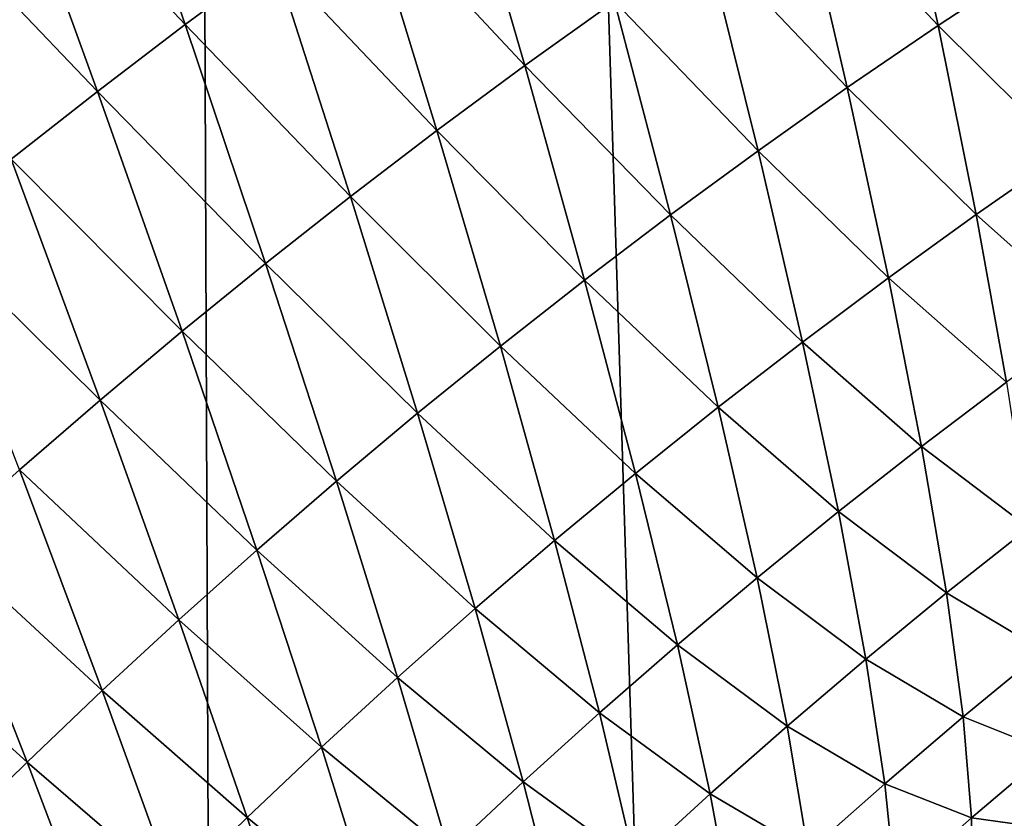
# Model space of a CAD drawing. Header units: metres. Extents: x -105 to 105, y -72 to 59.
# Tile 121 of 256: x -10.118 to -9.064, y -65.232 to -64.377. Entities that reach past the tile are written whole.
import ezdxf

# ---------------------------------------------------------------- set-up
doc = ezdxf.new("R2010")
doc.units = ezdxf.units.M
doc.layers.add('solid_509431_AD150_SW0001', color=7, linetype='CONTINUOUS')

msp = doc.modelspace()

# ---------------------------------------------------------------- linework, layer by layer
at = {"layer": 'solid_509431_AD150_SW0001'}
for points in [[(-9.900037, -69.746338, 14.303221), (-9.97818, -48.652618, 14.469905), (-11.124257, -48.652618, 13.877828)], [(-10.472707, -69.74025, 14.017472), (-9.900037, -69.746338, 14.303221), (-11.124257, -48.652618, 13.877828)], [(-8.7318, -69.75769, 14.825975), (-8.800709, -48.652618, 14.996789), (-9.97818, -48.652618, 14.469905)], [(-9.319582, -69.752151, 14.572793), (-8.7318, -69.75769, 14.825975), (-9.97818, -48.652618, 14.469905)], [(-9.900037, -69.746338, 14.303221), (-9.319582, -69.752151, 14.572793), (-9.97818, -48.652618, 14.469905)], [(-9.941321, -64.381798, -29.345362), (-10.136055, -64.174835, -28.878218), (-10.037394, -64.104576, -28.947269)], [(-9.845939, -64.311325, -29.409624), (-9.941321, -64.381798, -29.345362), (-10.037394, -64.104576, -28.947269)], [(-9.134829, -64.382866, -30.570572), (-9.284716, -64.223473, -30.114248), (-9.183754, -64.158409, -30.172283)], [(-9.035685, -64.317505, -30.624149), (-9.134829, -64.382866, -30.570572), (-9.183754, -64.158409, -30.172283)], [(-10.035192, -64.453354, -29.280804), (-10.233314, -64.246246, -28.808804), (-10.136055, -64.174835, -28.878218)], [(-9.941321, -64.381798, -29.345362), (-10.035192, -64.453354, -29.280804), (-10.136055, -64.174835, -28.878218)], [(-9.577352, -64.425522, -29.9382), (-9.749019, -64.241959, -29.473572), (-9.650546, -64.173721, -29.537188)], [(-9.481479, -64.357033, -29.997171), (-9.577352, -64.425522, -29.9382), (-9.650546, -64.173721, -29.537188)], [(-9.232136, -64.449341, -30.516708), (-9.383945, -64.28968, -30.055866), (-9.284716, -64.223473, -30.114248)], [(-9.134829, -64.382866, -30.570572), (-9.232136, -64.449341, -30.516708), (-9.284716, -64.223473, -30.114248)], [(-10.035192, -64.453354, -29.280804), (-10.127575, -64.525993, -29.215975), (-10.233314, -64.246246, -28.808804)], [(-9.671582, -64.49511, -29.878973), (-9.845939, -64.311325, -29.409624), (-9.749019, -64.241959, -29.473572)], [(-9.577352, -64.425522, -29.9382), (-9.671582, -64.49511, -29.878973), (-9.749019, -64.241959, -29.473572)], [(-9.327645, -64.516914, -30.462589), (-9.481479, -64.357033, -29.997171), (-9.383945, -64.28968, -30.055866)], [(-9.232136, -64.449341, -30.516708), (-9.327645, -64.516914, -30.462589), (-9.383945, -64.28968, -30.055866)], [(-9.764184, -64.565773, -29.819504), (-9.941321, -64.381798, -29.345362), (-9.845939, -64.311325, -29.409624)], [(-9.671582, -64.49511, -29.878973), (-9.764184, -64.565773, -29.819504), (-9.845939, -64.311325, -29.409624)], [(-8.998233, -64.518486, -31.030842), (-9.134829, -64.382866, -30.570572), (-9.035685, -64.317505, -30.624149)], [(-9.421392, -64.585587, -30.408249), (-9.577352, -64.425522, -29.9382), (-9.481479, -64.357033, -29.997171)], [(-9.327645, -64.516914, -30.462589), (-9.421392, -64.585587, -30.408249), (-9.481479, -64.357033, -29.997171)], [(-9.855172, -64.637474, -29.759808), (-10.035192, -64.453354, -29.280804), (-9.941321, -64.381798, -29.345362)], [(-9.764184, -64.565773, -29.819504), (-9.855172, -64.637474, -29.759808), (-9.941321, -64.381798, -29.345362)], [(-9.094088, -64.585144, -30.981466), (-9.232136, -64.449341, -30.516708), (-9.134829, -64.382866, -30.570572)], [(-8.998233, -64.518486, -31.030842), (-9.094088, -64.585144, -30.981466), (-9.134829, -64.382866, -30.570572)], [(-9.51341, -64.655342, -30.353722), (-9.671582, -64.49511, -29.878973), (-9.577352, -64.425522, -29.9382)], [(-9.421392, -64.585587, -30.408249), (-9.51341, -64.655342, -30.353722), (-9.577352, -64.425522, -29.9382)], [(-9.188049, -64.652878, -30.931898), (-9.327645, -64.516914, -30.462589), (-9.232136, -64.449341, -30.516708)], [(-9.094088, -64.585144, -30.981466), (-9.188049, -64.652878, -30.931898), (-9.232136, -64.449341, -30.516708)], [(-9.94457, -64.71019, -29.699905), (-10.127575, -64.525993, -29.215975), (-10.035192, -64.453354, -29.280804)], [(-9.855172, -64.637474, -29.759808), (-9.94457, -64.71019, -29.699905), (-10.035192, -64.453354, -29.280804)], [(-9.603716, -64.726151, -30.299026), (-9.764184, -64.565773, -29.819504), (-9.671582, -64.49511, -29.878973)], [(-9.51341, -64.655342, -30.353722), (-9.603716, -64.726151, -30.299026), (-9.671582, -64.49511, -29.878973)], [(-9.280153, -64.72168, -30.882168), (-9.421392, -64.585587, -30.408249), (-9.327645, -64.516914, -30.462589)], [(-9.188049, -64.652878, -30.931898), (-9.280153, -64.72168, -30.882168), (-9.327645, -64.516914, -30.462589)], [(-8.968784, -64.696747, -31.448639), (-9.094088, -64.585144, -30.981466), (-8.998233, -64.518486, -31.030842)], [(-10.032403, -64.783913, -29.63982), (-10.218504, -64.599731, -29.150909), (-10.127575, -64.525993, -29.215975)], [(-9.94457, -64.71019, -29.699905), (-10.032403, -64.783913, -29.63982), (-10.127575, -64.525993, -29.215975)], [(-9.692322, -64.797958, -30.244179), (-9.855172, -64.637474, -29.759808), (-9.764184, -64.565773, -29.819504)], [(-9.603716, -64.726151, -30.299026), (-9.692322, -64.797958, -30.244179), (-9.764184, -64.565773, -29.819504)], [(-9.370435, -64.791527, -30.83231), (-9.51341, -64.655342, -30.353722), (-9.421392, -64.585587, -30.408249)], [(-9.280153, -64.72168, -30.882168), (-9.370435, -64.791527, -30.83231), (-9.421392, -64.585587, -30.408249)], [(-9.061665, -64.764549, -31.403574), (-9.188049, -64.652878, -30.931898), (-9.094088, -64.585144, -30.981466)], [(-8.968784, -64.696747, -31.448639), (-9.061665, -64.764549, -31.403574), (-9.094088, -64.585144, -30.981466)], [(-10.032403, -64.783913, -29.63982), (-10.118704, -64.858643, -29.57959), (-10.218504, -64.599731, -29.150909)], [(-9.779243, -64.870743, -30.189196), (-9.94457, -64.71019, -29.699905), (-9.855172, -64.637474, -29.759808)], [(-9.692322, -64.797958, -30.244179), (-9.779243, -64.870743, -30.189196), (-9.855172, -64.637474, -29.759808)], [(-9.458922, -64.862404, -30.782352), (-9.603716, -64.726151, -30.299026), (-9.51341, -64.655342, -30.353722)], [(-9.370435, -64.791527, -30.83231), (-9.458922, -64.862404, -30.782352), (-9.51341, -64.655342, -30.353722)], [(-9.1526, -64.833405, -31.358412), (-9.280153, -64.72168, -30.882168), (-9.188049, -64.652878, -30.931898)], [(-9.061665, -64.764549, -31.403574), (-9.1526, -64.833405, -31.358412), (-9.188049, -64.652878, -30.931898)], [(-9.864504, -64.944466, -30.134094), (-10.032403, -64.783913, -29.63982), (-9.94457, -64.71019, -29.699905)], [(-9.779243, -64.870743, -30.189196), (-9.864504, -64.944466, -30.134094), (-9.94457, -64.71019, -29.699905)], [(-9.241627, -64.903275, -31.313183), (-9.370435, -64.791527, -30.83231), (-9.280153, -64.72168, -30.882168)], [(-9.1526, -64.833405, -31.358412), (-9.241627, -64.903275, -31.313183), (-9.280153, -64.72168, -30.882168)], [(-9.545634, -64.934273, -30.732319), (-9.692322, -64.797958, -30.244179), (-9.603716, -64.726151, -30.299026)], [(-9.458922, -64.862404, -30.782352), (-9.545634, -64.934273, -30.732319), (-9.603716, -64.726151, -30.299026)], [(-9.037665, -64.920479, -31.835466), (-9.1526, -64.833405, -31.358412), (-9.061665, -64.764549, -31.403574)], [(-9.948128, -65.019119, -30.078901), (-10.118704, -64.858643, -29.57959), (-10.032403, -64.783913, -29.63982)], [(-9.864504, -64.944466, -30.134094), (-9.948128, -65.019119, -30.078901), (-10.032403, -64.783913, -29.63982)], [(-9.630583, -65.00708, -30.682222), (-9.779243, -64.870743, -30.189196), (-9.692322, -64.797958, -30.244179)], [(-9.545634, -64.934273, -30.732319), (-9.630583, -65.00708, -30.682222), (-9.692322, -64.797958, -30.244179)], [(-9.328773, -64.974152, -31.267916), (-9.458922, -64.862404, -30.782352), (-9.370435, -64.791527, -30.83231)], [(-9.241627, -64.903275, -31.313183), (-9.328773, -64.974152, -31.267916), (-9.370435, -64.791527, -30.83231)], [(-9.125907, -64.990288, -31.794807), (-9.241627, -64.903275, -31.313183), (-9.1526, -64.833405, -31.358412)], [(-9.037665, -64.920479, -31.835466), (-9.125907, -64.990288, -31.794807), (-9.1526, -64.833405, -31.358412)], [(-10.030146, -65.094704, -30.023653), (-10.203533, -64.934494, -29.5193), (-10.118704, -64.858643, -29.57959)], [(-9.948128, -65.019119, -30.078901), (-10.030146, -65.094704, -30.023653), (-10.118704, -64.858643, -29.57959)], [(-9.713781, -65.080795, -30.632078), (-9.864504, -64.944466, -30.134094), (-9.779243, -64.870743, -30.189196)], [(-9.630583, -65.00708, -30.682222), (-9.713781, -65.080795, -30.632078), (-9.779243, -64.870743, -30.189196)], [(-9.41407, -65.045998, -31.222643), (-9.545634, -64.934273, -30.732319), (-9.458922, -64.862404, -30.782352)], [(-9.328773, -64.974152, -31.267916), (-9.41407, -65.045998, -31.222643), (-9.458922, -64.862404, -30.782352)], [(-9.212193, -65.061081, -31.754173), (-9.328773, -64.974152, -31.267916), (-9.241627, -64.903275, -31.313183)], [(-9.125907, -64.990288, -31.794807), (-9.212193, -65.061081, -31.754173), (-9.241627, -64.903275, -31.313183)], [(-9.022172, -65.052399, -32.275681), (-9.125907, -64.990288, -31.794807), (-9.037665, -64.920479, -31.835466)], [(-10.11062, -65.171303, -29.968428), (-10.286955, -65.011574, -29.459059), (-10.203533, -64.934494, -29.5193)], [(-10.030146, -65.094704, -30.023653), (-10.11062, -65.171303, -29.968428), (-10.203533, -64.934494, -29.5193)], [(-9.497532, -65.118767, -31.177382), (-9.630583, -65.00708, -30.682222), (-9.545634, -64.934273, -30.732319)], [(-9.41407, -65.045998, -31.222643), (-9.497532, -65.118767, -31.177382), (-9.545634, -64.934273, -30.732319)], [(-9.795253, -65.15538, -30.581909), (-9.948128, -65.019119, -30.078901), (-9.864504, -64.944466, -30.134094)], [(-9.713781, -65.080795, -30.632078), (-9.795253, -65.15538, -30.581909), (-9.864504, -64.944466, -30.134094)], [(-9.296549, -65.132828, -31.713594), (-9.41407, -65.045998, -31.222643), (-9.328773, -64.974152, -31.267916)], [(-9.212193, -65.061081, -31.754173), (-9.296549, -65.132828, -31.713594), (-9.328773, -64.974152, -31.267916)], [(-9.10806, -65.123009, -32.239601), (-9.212193, -65.061081, -31.754173), (-9.125907, -64.990288, -31.794807)], [(-9.022172, -65.052399, -32.275681), (-9.10806, -65.123009, -32.239601), (-9.125907, -64.990288, -31.794807)], [(-9.579172, -65.192429, -31.132149), (-9.713781, -65.080795, -30.632078), (-9.630583, -65.00708, -30.682222)], [(-9.497532, -65.118767, -31.177382), (-9.579172, -65.192429, -31.132149), (-9.630583, -65.00708, -30.682222)], [(-10.11062, -65.171303, -29.968428), (-10.189616, -65.249016, -29.913332), (-10.286955, -65.011574, -29.459059)], [(-9.875021, -65.23082, -30.531736), (-10.030146, -65.094704, -30.023653), (-9.948128, -65.019119, -30.078901)], [(-9.795253, -65.15538, -30.581909), (-9.875021, -65.23082, -30.531736), (-9.948128, -65.019119, -30.078901)], [(-9.379004, -65.20549, -31.673101), (-9.497532, -65.118767, -31.177382), (-9.41407, -65.045998, -31.222643)], [(-9.296549, -65.132828, -31.713594), (-9.379004, -65.20549, -31.673101), (-9.41407, -65.045998, -31.222643)], [(-9.191951, -65.194565, -32.203644), (-9.296549, -65.132828, -31.713594), (-9.212193, -65.061081, -31.754173)], [(-9.10806, -65.123009, -32.239601), (-9.191951, -65.194565, -32.203644), (-9.212193, -65.061081, -31.754173)], [(-9.015232, -65.159851, -32.722721), (-9.10806, -65.123009, -32.239601), (-9.022172, -65.052399, -32.275681)], [(-9.659003, -65.266922, -31.086958), (-9.795253, -65.15538, -30.581909), (-9.713781, -65.080795, -30.632078)], [(-9.579172, -65.192429, -31.132149), (-9.659003, -65.266922, -31.086958), (-9.713781, -65.080795, -30.632078)], [(-9.953116, -65.307106, -30.481598), (-10.11062, -65.171303, -29.968428), (-10.030146, -65.094704, -30.023653)], [(-9.875021, -65.23082, -30.531736), (-9.953116, -65.307106, -30.481598), (-10.030146, -65.094704, -30.023653)], [(-9.45957, -65.279015, -31.63271), (-9.579172, -65.192429, -31.132149), (-9.497532, -65.118767, -31.177382)], [(-9.379004, -65.20549, -31.673101), (-9.45957, -65.279015, -31.63271), (-9.497532, -65.118767, -31.177382)], [(-9.099113, -65.23111, -32.691288), (-9.191951, -65.194565, -32.203644), (-9.10806, -65.123009, -32.239601)], [(-9.015232, -65.159851, -32.722721), (-9.099113, -65.23111, -32.691288), (-9.10806, -65.123009, -32.239601)], [(-9.27387, -65.267021, -32.167835), (-9.379004, -65.20549, -31.673101), (-9.296549, -65.132828, -31.713594)], [(-9.191951, -65.194565, -32.203644), (-9.27387, -65.267021, -32.167835), (-9.296549, -65.132828, -31.713594)], [(-9.737047, -65.342216, -31.04183), (-9.875021, -65.23082, -30.531736), (-9.795253, -65.15538, -30.581909)], [(-9.659003, -65.266922, -31.086958), (-9.737047, -65.342216, -31.04183), (-9.795253, -65.15538, -30.581909)], [(-9.016866, -65.242462, -33.175079), (-9.099113, -65.23111, -32.691288), (-9.015232, -65.159851, -32.722721)], [(-10.029601, -65.3843, -30.431568), (-10.189616, -65.249016, -29.913332), (-10.11062, -65.171303, -29.968428)], [(-9.953116, -65.307106, -30.481598), (-10.029601, -65.3843, -30.431568), (-10.11062, -65.171303, -29.968428)], [(-9.538262, -65.353363, -31.592434), (-9.659003, -65.266922, -31.086958), (-9.579172, -65.192429, -31.132149)], [(-9.45957, -65.279015, -31.63271), (-9.538262, -65.353363, -31.592434), (-9.579172, -65.192429, -31.132149)], [(-9.180965, -65.303261, -32.660072), (-9.27387, -65.267021, -32.167835), (-9.191951, -65.194565, -32.203644)], [(-9.099113, -65.23111, -32.691288), (-9.180965, -65.303261, -32.660072), (-9.191951, -65.194565, -32.203644)], [(-9.35384, -65.34034, -32.132198), (-9.45957, -65.279015, -31.63271), (-9.379004, -65.20549, -31.673101)], [(-9.27387, -65.267021, -32.167835), (-9.35384, -65.34034, -32.132198), (-9.379004, -65.20549, -31.673101)], [(-9.813328, -65.418289, -30.996792), (-9.953116, -65.307106, -30.481598), (-9.875021, -65.23082, -30.531736)], [(-9.737047, -65.342216, -31.04183), (-9.813328, -65.418289, -30.996792), (-9.875021, -65.23082, -30.531736)], [(-9.099097, -65.314209, -33.148342), (-9.180965, -65.303261, -32.660072), (-9.099113, -65.23111, -32.691288)], [(-9.016866, -65.242462, -33.175079), (-9.099097, -65.314209, -33.148342), (-9.099113, -65.23111, -32.691288)]]:
    msp.add_3dface(points, dxfattribs=at)

doc.saveas('drawing.dxf')
